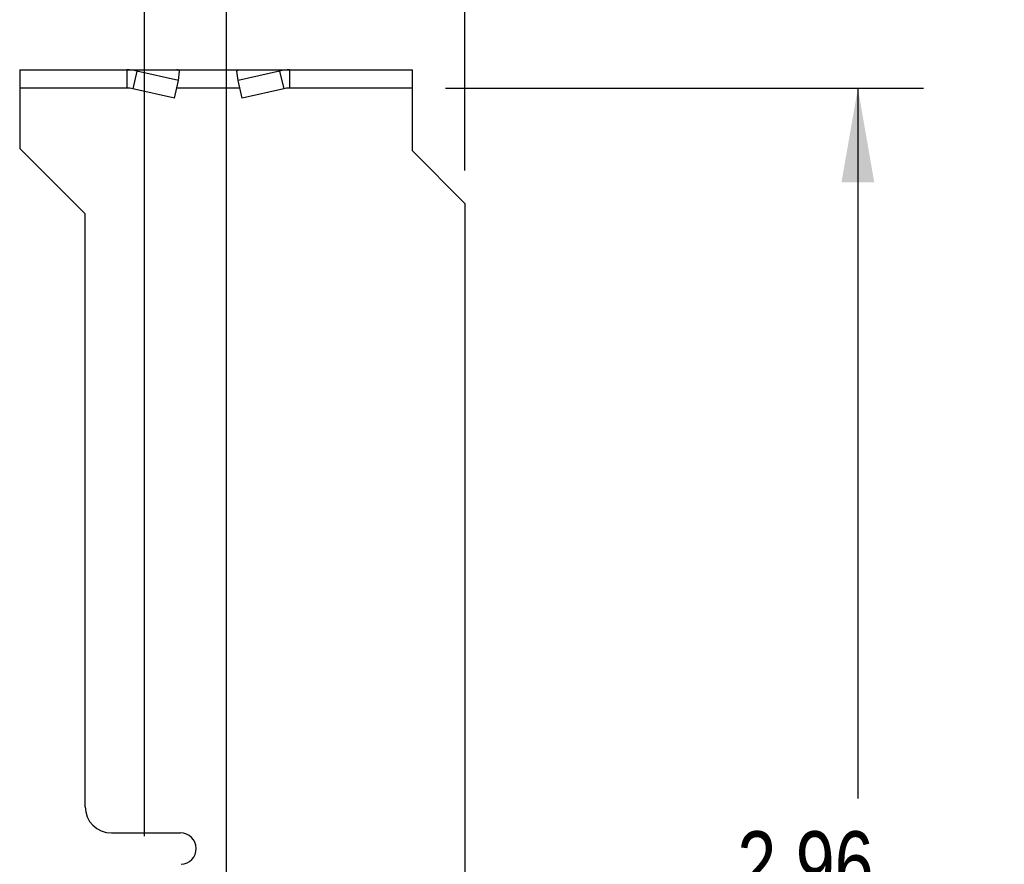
# Model space of a CAD drawing. Header units: inches. Extents: x 0 to 22, y 0 to 17.
# Tile 28 of 44: x 8.1 to 9.9, y 11.6 to 13.2. Entities that reach past the tile are written whole.
import ezdxf

# ---------------------------------------------------------------- set-up
doc = ezdxf.new("R2010")
doc.units = ezdxf.units.IN
doc.header["$LTSCALE"] = 1.21
doc.header["$MEASUREMENT"] = 0
doc.layers.get('0').update_dxf_attribs({"linetype": 'CONTINUOUS'})
doc.layers.add('DIMENSIONS', color=7, linetype='CONTINUOUS')
doc.styles.get("Standard").update_dxf_attribs({"font": 'txt', "width": 0.8})
doc.dimstyles.new('DIMSTYLE_1', dxfattribs={"dimtxt": 0.125, "dimasz": 0.18, "dimexe": 0.18, "dimexo": 0.0625, "dimgap": 0.09, "dimtad": 0, "dimtih": 1, "dimtoh": 1, "dimzin": 4, "dimdsep": 46, "dimtxsty": 'STANDARD', "dimblk": '_FILLED', "dimblk1": '_FILLED', "dimblk2": '_FILLED', "dimcen": 0.09, "dimadec": 0, "dimazin": 0, "dimtfac": 1, "dimtofl": 0, "dimtmove": 0, "dimatfit": 3, "dimldrblk": '_FILLED', "dimfxl": 1, "dimtolj": 1, "dimtzin": 4, "dimarcsym": 0})

# ---------------------------------------------------------------- blocks, each defined once
blk = doc.blocks.new('_FILLED')
at = {"color": 0, "linetype": 'BYBLOCK'}
blk.add_solid([(0, 0), (-1, 0.174), (-1, -0.174)], dxfattribs=at)
blk = doc.blocks.new('*D0')
at = {"layer": 'DIMENSIONS', "color": 2, "linetype": 'CONTINUOUS'}
for p, q in [((8.8745, 13.0736), (9.787, 13.0736)), ((9.662, 13.0736), (9.662, 11.7171)), ((9.662, 10.1107), (9.662, 11.2796)), ((8.6446, 10.1107), (9.787, 10.1107))]:
    blk.add_line(p, q, dxfattribs=at)
at = {"layer": 'DIMENSIONS', "color": 2, "linetype": 'CONTINUOUS', "xscale": 0.18, "yscale": 0.18, "zscale": 0.18}
for p, rotation in [((9.662, 13.0736), 90), ((9.662, 10.1107), 270)]:
    blk.add_blockref('_FILLED', p, dxfattribs=dict(at, rotation=rotation))
at = {"layer": 'DIMENSIONS', "color": 2, "linetype": 'CONTINUOUS', "insert": (9.562, 11.6546), "char_height": 0.125, "width": 0.6, "attachment_point": 2, "line_spacing_factor": 0.9}
blk.add_mtext('2.96\\P[75.3]', dxfattribs=at)
blk = doc.blocks.new('*D1')
at = {"layer": 'DIMENSIONS', "color": 2, "linetype": 'CONTINUOUS'}
for p, q in [((8.457, 10.2983), (8.457, 13.9836)), ((8.912, 12.9161), (8.912, 13.9836)), ((8.457, 13.8586), (8.6845, 13.8586)), ((8.912, 13.8586), (8.6845, 13.8586)), ((8.6845, 13.8586), (9.0714, 13.8586))]:
    blk.add_line(p, q, dxfattribs=at)
at = {"layer": 'DIMENSIONS', "color": 2, "linetype": 'CONTINUOUS', "xscale": 0.18, "yscale": 0.18, "zscale": 0.18, "rotation": 180}
blk.add_blockref('_FILLED', (8.457, 13.8586), dxfattribs=at)
at = {"layer": 'DIMENSIONS', "color": 2, "linetype": 'CONTINUOUS', "xscale": 0.18, "yscale": 0.18, "zscale": 0.18}
blk.add_blockref('_FILLED', (8.912, 13.8586), dxfattribs=at)
at = {"layer": 'DIMENSIONS', "color": 2, "linetype": 'CONTINUOUS', "insert": (9.1339, 13.9211), "char_height": 0.125, "width": 0.6, "attachment_point": 1, "line_spacing_factor": 0.9}
blk.add_mtext('.46\\P[11.6]', dxfattribs=at)
blk = doc.blocks.new('*D6')
at = {"layer": 'DIMENSIONS', "color": 2, "linetype": 'CONTINUOUS'}
for p, q in [((8.3, 11.6456), (8.3, 14.7336)), ((8.912, 12.9161), (8.912, 14.7336)), ((8.3, 14.6086), (8.606, 14.6086)), ((8.912, 14.6086), (8.606, 14.6086)), ((8.606, 14.6086), (9.1491, 14.6086))]:
    blk.add_line(p, q, dxfattribs=at)
at = {"layer": 'DIMENSIONS', "color": 2, "linetype": 'CONTINUOUS', "xscale": 0.18, "yscale": 0.18, "zscale": 0.18, "rotation": 180}
blk.add_blockref('_FILLED', (8.3, 14.6086), dxfattribs=at)
at = {"layer": 'DIMENSIONS', "color": 2, "linetype": 'CONTINUOUS', "xscale": 0.18, "yscale": 0.18, "zscale": 0.18}
blk.add_blockref('_FILLED', (8.912, 14.6086), dxfattribs=at)
at = {"layer": 'DIMENSIONS', "color": 2, "linetype": 'CONTINUOUS', "insert": (9.2116, 14.6711), "char_height": 0.125, "width": 1.425, "attachment_point": 1, "line_spacing_factor": 0.9}
blk.add_mtext('.61{\\Ftxt.shx;\\W1.000000;\\H0.125000; }[15.5] TYP\\PPWB TOP SIDE', dxfattribs=at)

msp = doc.modelspace()

# ---------------------------------------------------------------- linework, layer by layer
at = {"color": 7, "linetype": 'CONTINUOUS'}
for p, q in [((8.062, 13.1086), (8.062, 13.0736)), ((8.062, 13.1086), (8.812, 13.1086)), ((8.2667, 13.1086), (8.2667, 13.0736)), ((8.2859, 13.1062), (8.2781, 13.0724)), ((8.3651, 13.088), (8.2859, 13.1062)), ((8.3651, 13.088), (8.3672, 13.1062)), ((8.4788, 13.088), (8.4768, 13.1062)), ((8.5581, 13.1062), (8.4788, 13.088)), ((8.5581, 13.1062), (8.5659, 13.0724)), ((8.5773, 13.1086), (8.5773, 13.0736)), ((8.812, 13.0736), (8.812, 13.1086)), ((8.3573, 13.0542), (8.3651, 13.088)), ((8.4867, 13.0542), (8.4788, 13.088))]:
    msp.add_line(p, q, dxfattribs=at)
at = {"color": 3, "linetype": 'CONTINUOUS'}
for p, q in [((8.062, 13.0736), (8.062, 12.9586)), ((8.2667, 13.0736), (8.062, 13.0736)), ((8.3573, 13.0542), (8.2781, 13.0724)), ((8.482, 13.0736), (8.362, 13.0736)), ((8.5659, 13.0724), (8.4867, 13.0542)), ((8.812, 13.0736), (8.5773, 13.0736)), ((8.812, 12.9536), (8.812, 13.0736)), ((8.187, 12.8336), (8.062, 12.9586)), ((8.812, 12.9536), (8.912, 12.8536)), ((8.912, 12.8536), (8.912, 8.8376)), ((8.187, 11.7016), (8.187, 12.8336)), ((8.237, 11.6516), (8.369, 11.6516))]:
    msp.add_line(p, q, dxfattribs=at)
at = {"color": 7, "linetype": 'CONTINUOUS'}
for centre, start, end in [((8.2667, 13.0301), 75.8426, 89.9777), ((8.5773, 13.0301), 90.0223, 104.1574)]:
    msp.add_arc(centre, 0.0785, start, end, dxfattribs=at)
at = {"color": 3, "linetype": 'CONTINUOUS'}
for centre, radius, start, end in [((8.2667, 13.0191), 0.0545, 77.9926, 89.992), ((8.5773, 13.0191), 0.0545, 90.008, 102.0074), ((8.237, 11.7016), 0.05, 180, 270), ((8.369, 11.6216), 0.03, 271.9102, 90)]:
    msp.add_arc(centre, radius, start, end, dxfattribs=at)
at = {"color": 7, "linetype": 'CONTINUOUS'}
for points in [[(8.3672, 13.1062), (8.3668, 13.1066), (8.366, 13.1073), (8.3647, 13.108), (8.3634, 13.1085), (8.3624, 13.1086), (8.362, 13.1086)], [(8.4768, 13.1062), (8.4771, 13.1066), (8.4779, 13.1073), (8.4793, 13.108), (8.4806, 13.1085), (8.4815, 13.1086), (8.482, 13.1086)]]:
    msp.add_open_spline(points, degree=3, knots=[0, 0, 0, 0, 0.275973, 0.530406, 0.769315, 1, 1, 1, 1], dxfattribs=at)

# ---------------------------------------------------------------- dimensions: what is measured, and where the dimension line sits
at = {"layer": 'DIMENSIONS', "color": 2, "linetype": 'CONTINUOUS'}
dim = msp.add_linear_dim(base=(8.3, 14.6086), p1=(8.912, 12.9161), p2=(8.3, 11.6456), angle=180, text='<> TYP\\PPWB TOP SIDE', dimstyle='DIMSTYLE_1', dxfattribs=at)
dim.commit()
dim.dimension.update_dxf_attribs({"geometry": '*D6', "text_midpoint": (9.9241, 14.4992), "dimtype": 160})
dim = msp.add_linear_dim(base=(8.9119880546, 13.8585866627), p1=(8.4569880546, 10.2982856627), p2=(8.9119880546, 12.9160866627), dimstyle='DIMSTYLE_1', dxfattribs=at)
dim.commit()
dim.dimension.update_dxf_attribs({"geometry": '*D1', "text_midpoint": (9.4338683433, 13.7648366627), "dimtype": 160})
dim = msp.add_linear_dim(base=(9.662, 13.0736), p1=(8.6446, 10.1107), p2=(8.8745, 13.0736), angle=90, dimstyle='DIMSTYLE_1', dxfattribs=at)
dim.commit()
dim.dimension.update_dxf_attribs({"geometry": '*D0', "text_midpoint": (9.537, 11.4984), "dimtype": 160})

doc.saveas('drawing.dxf')
